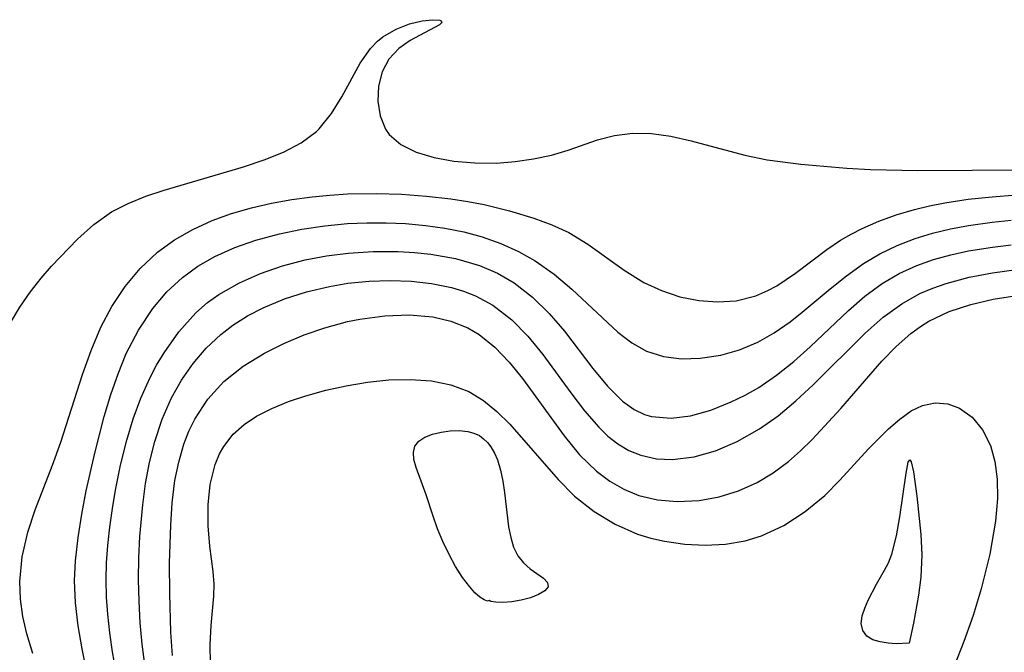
# Model space of a CAD drawing. Header units: metres. Extents: x 1073367 to 1082519, y 1569854 to 1574957.
# Tile 76 of 256: x 1074265 to 1074335, y 1573378 to 1573424. Entities that reach past the tile are written whole.
import ezdxf

# ---------------------------------------------------------------- set-up
doc = ezdxf.new("R2010")
doc.units = ezdxf.units.M
doc.layers.add('CGG_CurvaNivelLidar_v1', color=253, linetype='Continuous', lineweight=30)

msp = doc.modelspace()

# ---------------------------------------------------------------- linework, layer by layer
at = {"layer": 'CGG_CurvaNivelLidar_v1'}
for p, q in [((1074291.8499, 1573423.0307, 65), (1074292.8149, 1573423.4003, 65)), ((1074292.8149, 1573423.4003, 65), (1074293.7189, 1573423.6157, 65)), ((1074294.9569, 1573423.3402, 65), (1074292.8717, 1573422.2204, 65)), ((1074293.7189, 1573423.6157, 65), (1074294.4719, 1573423.7021, 65)), ((1074294.4719, 1573423.7021, 65), (1074294.9734, 1573423.6746, 65)), ((1074295.1145, 1573423.507, 65), (1074294.9569, 1573423.3402, 65)), ((1074294.9734, 1573423.6746, 65), (1074295.0851, 1573423.6274, 65)), ((1074295.0851, 1573423.6274, 65), (1074295.1145, 1573423.507, 65)), ((1074290.5277, 1573422.1571, 65), (1074290.9085, 1573422.4706, 65)), ((1074290.9085, 1573422.4706, 65), (1074291.8499, 1573423.0307, 65)), ((1074290.0341, 1573421.6383, 65), (1074290.5277, 1573422.1571, 65)), ((1074292.8717, 1573422.2204, 65), (1074292.0441, 1573421.634, 65)), ((1074289.299, 1573420.5876, 65), (1074290.0341, 1573421.6383, 65)), ((1074292.0441, 1573421.634, 65), (1074291.3399, 1573420.8834, 65)), ((1074287.9745, 1573418.1778, 65), (1074289.299, 1573420.5876, 65)), ((1074291.3399, 1573420.8834, 65), (1074290.8649, 1573419.9745, 65)), ((1074290.8649, 1573419.9745, 65), (1074290.6019, 1573418.9455, 65)), ((1074290.6019, 1573418.9455, 65), (1074290.5461, 1573417.8701, 65)), ((1074287.2423, 1573416.9836, 65), (1074287.9745, 1573418.1778, 65)), ((1074290.5461, 1573417.8701, 65), (1074290.7051, 1573416.82, 65)), ((1074286.3608, 1573415.9041, 65), (1074287.2423, 1573416.9836, 65)), ((1074290.7051, 1573416.82, 65), (1074291.1, 1573415.868, 65)), ((1074285.0843, 1573414.9031, 65), (1074286.1689, 1573415.7186, 65)), ((1074286.1689, 1573415.7186, 65), (1074286.3608, 1573415.9041, 65)), ((1074291.1, 1573415.868, 65), (1074291.3577, 1573415.5002, 65)), ((1074291.3577, 1573415.5002, 65), (1074292.1963, 1573414.7759, 65)), ((1074306.2431, 1573415.1175, 65), (1074307.4625, 1573415.4299, 65)), ((1074307.4625, 1573415.4299, 65), (1074308.736, 1573415.59, 65)), ((1074308.736, 1573415.59, 65), (1074310.0902, 1573415.5614, 65)), ((1074310.0902, 1573415.5614, 65), (1074311.4709, 1573415.3659, 65)), ((1074311.4709, 1573415.3659, 65), (1074312.9233, 1573415.0334, 65)), ((1074283.8229, 1573414.2347, 65), (1074285.0843, 1573414.9031, 65)), ((1074292.1963, 1573414.7759, 65), (1074293.2932, 1573414.2354, 65)), ((1074304.1529, 1573414.3782, 65), (1074306.2431, 1573415.1175, 65)), ((1074312.9233, 1573415.0334, 65), (1074316.7661, 1573414.0095, 65)), ((1074282.433, 1573413.6715, 65), (1074283.8229, 1573414.2347, 65)), ((1074293.2932, 1573414.2354, 65), (1074294.5758, 1573413.8483, 65)), ((1074301.6764, 1573413.749, 65), (1074302.9481, 1573414.0266, 65)), ((1074302.9481, 1573414.0266, 65), (1074304.1529, 1573414.3782, 65)), ((1074316.7661, 1573414.0095, 65), (1074318.3578, 1573413.6896, 65)), ((1074280.9551, 1573413.1771, 65), (1074282.433, 1573413.6715, 65)), ((1074294.5758, 1573413.8483, 65), (1074295.985, 1573413.5945, 65)), ((1074295.985, 1573413.5945, 65), (1074297.4718, 1573413.4631, 65)), ((1074297.4718, 1573413.4631, 65), (1074299.0238, 1573413.4526, 65)), ((1074299.0238, 1573413.4526, 65), (1074300.3608, 1573413.5537, 65)), ((1074300.3608, 1573413.5537, 65), (1074301.6764, 1573413.749, 65)), ((1074318.3578, 1573413.6896, 65), (1074320.766, 1573413.3706, 65)), ((1074320.766, 1573413.3706, 65), (1074324.0533, 1573413.0791, 65)), ((1074275.2808, 1573411.5061, 65), (1074280.9551, 1573413.1771, 65)), ((1074324.0533, 1573413.0791, 65), (1074325.7449, 1573412.9865, 65)), ((1074325.7449, 1573412.9865, 65), (1074329.0968, 1573412.9243, 65)), ((1074329.0968, 1573412.9243, 65), (1074344.4007, 1573413.0301, 65)), ((1074273.9672, 1573411.0745, 65), (1074275.2808, 1573411.5061, 65)), ((1074285.8649, 1573411.0341, 64.5), (1074287.1257, 1573411.1597, 64.5)), ((1074287.1257, 1573411.1597, 64.5), (1074288.3918, 1573411.2428, 64.5)), ((1074288.3918, 1573411.2428, 64.5), (1074290.461, 1573411.2804, 64.5)), ((1074290.461, 1573411.2804, 64.5), (1074292.245, 1573411.2218, 64.5)), ((1074292.245, 1573411.2218, 64.5), (1074294.0165, 1573411.0889, 64.5)), ((1074334.4291, 1573411.0446, 64.5), (1074336.1634, 1573411.1775, 64.5)), ((1074271.5293, 1573409.9596, 65), (1074272.7085, 1573410.5728, 65)), ((1074272.7085, 1573410.5728, 65), (1074273.9672, 1573411.0745, 65)), ((1074281.5366, 1573410.2598, 64.5), (1074282.9572, 1573410.581, 64.5)), ((1074282.9572, 1573410.581, 64.5), (1074284.4024, 1573410.8365, 64.5)), ((1074284.4024, 1573410.8365, 64.5), (1074285.8649, 1573411.0341, 64.5)), ((1074294.0165, 1573411.0889, 64.5), (1074295.7668, 1573410.8868, 64.5)), ((1074295.7668, 1573410.8868, 64.5), (1074296.9706, 1573410.7037, 64.5)), ((1074296.9706, 1573410.7037, 64.5), (1074298.1548, 1573410.4802, 64.5)), ((1074298.1548, 1573410.4802, 64.5), (1074299.9579, 1573410.0415, 64.5)), ((1074329.9467, 1573410.3994, 64.5), (1074331.0399, 1573410.6119, 64.5)), ((1074331.0399, 1573410.6119, 64.5), (1074332.7183, 1573410.8614, 64.5)), ((1074332.7183, 1573410.8614, 64.5), (1074334.4291, 1573411.0446, 64.5)), ((1074270.2678, 1573409.0614, 65), (1074271.5293, 1573409.9596, 65)), ((1074278.7232, 1573409.3477, 64.5), (1074280.1067, 1573409.849, 64.5)), ((1074280.1067, 1573409.849, 64.5), (1074281.5366, 1573410.2598, 64.5)), ((1074299.9579, 1573410.0415, 64.5), (1074301.6883, 1573409.5106, 64.5)), ((1074326.3312, 1573409.2909, 64.5), (1074327.5797, 1573409.7512, 64.5)), ((1074327.5797, 1573409.7512, 64.5), (1074328.8767, 1573410.1421, 64.5)), ((1074328.8767, 1573410.1421, 64.5), (1074329.9467, 1573410.3994, 64.5)), ((1074269.1009, 1573408.0148, 65), (1074270.2678, 1573409.0614, 65)), ((1074277.3317, 1573408.7106, 64.5), (1074278.7232, 1573409.3477, 64.5)), ((1074286.7529, 1573408.9709, 64), (1074288.3914, 1573409.1282, 64)), ((1074288.3914, 1573409.1282, 64), (1074289.7687, 1573409.189, 64)), ((1074289.7687, 1573409.189, 64), (1074291.1456, 1573409.1876, 64)), ((1074291.1456, 1573409.1876, 64), (1074292.5168, 1573409.1259, 64)), ((1074292.5168, 1573409.1259, 64), (1074293.9491, 1573408.9948, 64)), ((1074301.6883, 1573409.5106, 64.5), (1074302.9721, 1573409.0375, 64.5)), ((1074302.9721, 1573409.0375, 64.5), (1074304.1861, 1573408.4777, 64.5)), ((1074325.1382, 1573408.7708, 64.5), (1074326.3312, 1573409.2909, 64.5)), ((1074332.7483, 1573408.9963, 64), (1074334.4395, 1573409.2314, 64)), ((1074334.4395, 1573409.2314, 64), (1074335.7795, 1573409.3692, 64)), ((1074276.0202, 1573407.9557, 64.5), (1074277.3317, 1573408.7106, 64.5)), ((1074281.8338, 1573407.9332, 64), (1074283.5322, 1573408.3956, 64)), ((1074283.5322, 1573408.3956, 64), (1074285.13, 1573408.7261, 64)), ((1074285.13, 1573408.7261, 64), (1074286.7529, 1573408.9709, 64)), ((1074293.9491, 1573408.9948, 64), (1074295.328, 1573408.8007, 64)), ((1074295.328, 1573408.8007, 64), (1074296.6814, 1573408.5334, 64)), ((1074296.6814, 1573408.5334, 64), (1074298.0009, 1573408.1804, 64)), ((1074304.1861, 1573408.4777, 64.5), (1074305.558, 1573407.6467, 64.5)), ((1074323.603, 1573407.9499, 64.5), (1074324.3523, 1573408.3786, 64.5)), ((1074324.3523, 1573408.3786, 64.5), (1074325.1382, 1573408.7708, 64.5)), ((1074328.9296, 1573408.0704, 64), (1074330.172, 1573408.4504, 64)), ((1074330.172, 1573408.4504, 64), (1074331.4471, 1573408.7546, 64)), ((1074331.4471, 1573408.7546, 64), (1074332.7483, 1573408.9963, 64)), ((1074267.2292, 1573406.0739, 65), (1074269.1009, 1573408.0148, 65)), ((1074274.8076, 1573407.0731, 64.5), (1074276.0202, 1573407.9557, 64.5)), ((1074280.3328, 1573407.4072, 64), (1074281.8338, 1573407.9332, 64)), ((1074298.0009, 1573408.1804, 64), (1074299.325, 1573407.7105, 64)), ((1074299.325, 1573407.7105, 64), (1074300.5936, 1573407.1352, 64)), ((1074305.558, 1573407.6467, 64.5), (1074308.1493, 1573405.7921, 64.5)), ((1074322.6179, 1573407.2796, 64.5), (1074323.603, 1573407.9499, 64.5)), ((1074327.6429, 1573407.5661, 64), (1074328.9296, 1573408.0704, 64)), ((1074273.5853, 1573405.9217, 64.5), (1074274.8076, 1573407.0731, 64.5)), ((1074278.9017, 1573406.7665, 64), (1074280.3328, 1573407.4072, 64)), ((1074286.8783, 1573406.8177, 63.5), (1074288.4224, 1573407.0185, 63.5)), ((1074288.4224, 1573407.0185, 63.5), (1074290.2114, 1573407.1327, 63.5)), ((1074290.2114, 1573407.1327, 63.5), (1074291.9959, 1573407.1301, 63.5)), ((1074291.9959, 1573407.1301, 63.5), (1074293.1687, 1573407.0652, 63.5)), ((1074293.1687, 1573407.0652, 63.5), (1074294.327, 1573406.9448, 63.5)), ((1074294.327, 1573406.9448, 63.5), (1074296.1086, 1573406.626, 63.5)), ((1074300.5936, 1573407.1352, 64), (1074301.7959, 1573406.454, 64)), ((1074320.3782, 1573405.5746, 64.5), (1074322.6179, 1573407.2796, 64.5)), ((1074325.232, 1573406.2636, 64), (1074326.4079, 1573406.9629, 64)), ((1074326.4079, 1573406.9629, 64), (1074327.6429, 1573407.5661, 64)), ((1074331.4728, 1573406.8984, 63.5), (1074332.7312, 1573407.1713, 63.5)), ((1074332.7312, 1573407.1713, 63.5), (1074334.4471, 1573407.4498, 63.5)), ((1074334.4471, 1573407.4498, 63.5), (1074335.7853, 1573407.6078, 63.5)), ((1074277.7028, 1573406.0823, 64), (1074278.9017, 1573406.7665, 64)), ((1074283.7309, 1573406.0963, 63.5), (1074285.3536, 1573406.5232, 63.5)), ((1074285.3536, 1573406.5232, 63.5), (1074286.8783, 1573406.8177, 63.5)), ((1074296.1086, 1573406.626, 63.5), (1074297.815, 1573406.1225, 63.5)), ((1074301.7959, 1573406.454, 64), (1074303.1425, 1573405.501, 64)), ((1074324.0191, 1573405.3974, 64), (1074325.232, 1573406.2636, 64)), ((1074329.0567, 1573406.1344, 63.5), (1074330.2455, 1573406.5576, 63.5)), ((1074330.2455, 1573406.5576, 63.5), (1074331.4728, 1573406.8984, 63.5)), ((1074266.498, 1573405.2336, 65), (1074267.2292, 1573406.0739, 65)), ((1074272.504, 1573404.6248, 64.5), (1074273.5853, 1573405.9217, 64.5)), ((1074276.5928, 1573405.2812, 64), (1074277.7028, 1573406.0823, 64)), ((1074280.6603, 1573404.8989, 63.5), (1074282.1601, 1573405.5574, 63.5)), ((1074282.1601, 1573405.5574, 63.5), (1074283.7309, 1573406.0963, 63.5)), ((1074297.815, 1573406.1225, 63.5), (1074299.0892, 1573405.5719, 63.5)), ((1074299.0892, 1573405.5719, 63.5), (1074300.2835, 1573404.8805, 63.5)), ((1074308.1493, 1573405.7921, 64.5), (1074309.5441, 1573404.9226, 64.5)), ((1074319.0466, 1573404.6848, 64.5), (1074320.3782, 1573405.5746, 64.5)), ((1074326.5764, 1573404.8363, 63.5), (1074327.7827, 1573405.5467, 63.5)), ((1074327.7827, 1573405.5467, 63.5), (1074329.0567, 1573406.1344, 63.5)), ((1074332.78, 1573405.2876, 63), (1074334.4598, 1573405.6091, 63)), ((1074334.4598, 1573405.6091, 63), (1074336.1813, 1573405.8386, 63)), ((1074265.7148, 1573404.2207, 65), (1074266.498, 1573405.2336, 65)), ((1074275.4704, 1573404.2365, 64), (1074276.5928, 1573405.2812, 64)), ((1074279.1924, 1573404.06, 63.5), (1074280.6603, 1573404.8989, 63.5)), ((1074287.0871, 1573404.637, 63), (1074288.4039, 1573404.854, 63)), ((1074288.4039, 1573404.854, 63), (1074289.9295, 1573405.0041, 63)), ((1074289.9295, 1573405.0041, 63), (1074291.4392, 1573405.0543, 63)), ((1074291.4392, 1573405.0543, 63), (1074292.9321, 1573405.0044, 63)), ((1074292.9321, 1573405.0044, 63), (1074294.3938, 1573404.8443, 63)), ((1074294.3938, 1573404.8443, 63), (1074295.8089, 1573404.557, 63)), ((1074300.2835, 1573404.8805, 63.5), (1074301.5974, 1573403.8683, 63.5)), ((1074303.1425, 1573405.501, 64), (1074304.3978, 1573404.4482, 64)), ((1074309.5441, 1573404.9226, 64.5), (1074310.8088, 1573404.3341, 64.5)), ((1074322.8601, 1573404.4626, 64), (1074324.0191, 1573405.3974, 64)), ((1074325.3411, 1573403.927, 63.5), (1074326.5764, 1573404.8363, 63.5)), ((1074330.1997, 1573404.5191, 63), (1074331.1557, 1573404.8527, 63)), ((1074331.1557, 1573404.8527, 63), (1074332.78, 1573405.2876, 63)), ((1074264.9842, 1573403.1474, 65), (1074265.7148, 1573404.2207, 65)), ((1074271.5598, 1573403.2086, 64.5), (1074272.504, 1573404.6248, 64.5)), ((1074274.4748, 1573403.0577, 64), (1074275.4704, 1573404.2365, 64)), ((1074283.8751, 1573403.7414, 63), (1074285.4602, 1573404.2509, 63)), ((1074285.4602, 1573404.2509, 63), (1074287.0871, 1573404.637, 63)), ((1074295.8089, 1573404.557, 63), (1074296.6795, 1573404.2964, 63)), ((1074296.6795, 1573404.2964, 63), (1074297.5185, 1573403.9678, 63)), ((1074304.3978, 1573404.4482, 64), (1074307.7025, 1573401.3606, 64)), ((1074310.8088, 1573404.3341, 64.5), (1074312.1253, 1573403.9004, 64.5)), ((1074317.5591, 1573403.9694, 64.5), (1074318.4056, 1573404.3343, 64.5)), ((1074318.4056, 1573404.3343, 64.5), (1074319.0466, 1573404.6848, 64.5)), ((1074320.8708, 1573402.7857, 64), (1074322.8601, 1573404.4626, 64)), ((1074327.9688, 1573403.3992, 63), (1074329.2758, 1573404.123, 63)), ((1074329.2758, 1573404.123, 63), (1074330.1997, 1573404.5191, 63)), ((1074277.5465, 1573402.7358, 63.5), (1074278.3851, 1573403.4749, 63.5)), ((1074278.3851, 1573403.4749, 63.5), (1074279.1924, 1573404.06, 63.5)), ((1074282.3515, 1573403.1043, 63), (1074283.8751, 1573403.7414, 63)), ((1074297.5185, 1573403.9678, 63), (1074298.7652, 1573403.2975, 63)), ((1074301.5974, 1573403.8683, 63.5), (1074302.7896, 1573402.7027, 63.5)), ((1074312.1253, 1573403.9004, 64.5), (1074313.4691, 1573403.6254, 64.5)), ((1074313.4691, 1573403.6254, 64.5), (1074314.8165, 1573403.5217, 64.5)), ((1074314.8165, 1573403.5217, 64.5), (1074316.144, 1573403.612, 64.5)), ((1074316.144, 1573403.612, 64.5), (1074317.5591, 1573403.9694, 64.5)), ((1074324.17, 1573402.9166, 63.5), (1074325.3411, 1573403.927, 63.5)), ((1074332.8975, 1573403.3401, 62.5), (1074334.5146, 1573403.713, 62.5)), ((1074334.5146, 1573403.713, 62.5), (1074336.1867, 1573403.9723, 62.5)), ((1074264.2478, 1573401.9161, 65), (1074264.9842, 1573403.1474, 65)), ((1074270.7696, 1573401.7207, 64.5), (1074271.5598, 1573403.2086, 64.5)), ((1074273.448, 1573401.5097, 64), (1074274.4748, 1573403.0577, 64)), ((1074276.3406, 1573401.3917, 63.5), (1074277.5465, 1573402.7358, 63.5)), ((1074281.2394, 1573402.5227, 63), (1074282.3515, 1573403.1043, 63)), ((1074298.7652, 1573403.2975, 63), (1074300.1202, 1573402.252, 63)), ((1074320.0027, 1573402.0999, 64), (1074320.8708, 1573402.7857, 64)), ((1074321.4396, 1573400.3215, 63.5), (1074324.17, 1573402.9166, 63.5)), ((1074326.6433, 1573402.4318, 63), (1074327.9688, 1573403.3992, 63)), ((1074329.9136, 1573402.1432, 62.5), (1074331.3556, 1573402.8285, 62.5)), ((1074331.3556, 1573402.8285, 62.5), (1074332.8975, 1573403.3401, 62.5)), ((1074280.1871, 1573401.8579, 63), (1074281.2394, 1573402.5227, 63)), ((1074286.7577, 1573401.6802, 62.5), (1074288.3952, 1573402.1232, 62.5)), ((1074288.3952, 1573402.1232, 62.5), (1074289.2636, 1573402.3005, 62.5)), ((1074289.2636, 1573402.3005, 62.5), (1074291.0423, 1573402.5383, 62.5)), ((1074291.0423, 1573402.5383, 62.5), (1074292.7936, 1573402.5966, 62.5)), ((1074292.7936, 1573402.5966, 62.5), (1074294.4862, 1573402.448, 62.5)), ((1074294.4862, 1573402.448, 62.5), (1074295.7709, 1573402.1524, 62.5)), ((1074295.7709, 1573402.1524, 62.5), (1074296.9745, 1573401.6726, 62.5)), ((1074300.1202, 1573402.252, 63), (1074301.2745, 1573401.071, 63)), ((1074302.7896, 1573402.7027, 63.5), (1074303.8774, 1573401.4359, 63.5)), ((1074318.8666, 1573401.3069, 64), (1074320.0027, 1573402.0999, 64)), ((1074325.3523, 1573401.2853, 63), (1074326.6433, 1573402.4318, 63)), ((1074329.31, 1573401.7695, 62.5), (1074329.9136, 1573402.1432, 62.5)), ((1074270.0677, 1573400.0534, 64.5), (1074270.7696, 1573401.7207, 64.5)), ((1074272.5847, 1573399.8366, 64), (1074273.448, 1573401.5097, 64)), ((1074275.2844, 1573399.8943, 63.5), (1074276.3406, 1573401.3917, 63.5)), ((1074279.3277, 1573401.2059, 63), (1074280.1871, 1573401.8579, 63)), ((1074285.2827, 1573401.163, 62.5), (1074286.7577, 1573401.6802, 62.5)), ((1074296.9745, 1573401.6726, 62.5), (1074297.3919, 1573401.4437, 62.5)), ((1074297.3919, 1573401.4437, 62.5), (1074297.7964, 1573401.1849, 62.5)), ((1074303.8774, 1573401.4359, 63.5), (1074305.9196, 1573398.7691, 63.5)), ((1074307.7025, 1573401.3606, 64), (1074308.6932, 1573400.5955, 64)), ((1074317.687, 1573400.6381, 64), (1074318.8666, 1573401.3069, 64)), ((1074328.6307, 1573401.2724, 62.5), (1074329.31, 1573401.7695, 62.5)), ((1074278.2852, 1573400.2254, 63), (1074279.3277, 1573401.2059, 63)), ((1074283.8467, 1573400.5543, 62.5), (1074285.2827, 1573401.163, 62.5)), ((1074297.7964, 1573401.1849, 62.5), (1074298.9017, 1573400.289, 62.5)), ((1074301.2745, 1573401.071, 63), (1074302.3374, 1573399.7705, 63)), ((1074308.6932, 1573400.5955, 64), (1074309.7397, 1573400.0061, 64)), ((1074316.384, 1573400.0976, 64), (1074317.687, 1573400.6381, 64)), ((1074321.6578, 1573397.5975, 63), (1074325.3523, 1573401.2853, 63)), ((1074327.5664, 1573400.3342, 62.5), (1074328.6307, 1573401.2724, 62.5)), ((1074269.4623, 1573398.3291, 64.5), (1074270.0677, 1573400.0534, 64.5)), ((1074274.7498, 1573398.9977, 63.5), (1074275.2844, 1573399.8943, 63.5)), ((1074277.3527, 1573399.1304, 63), (1074278.2852, 1573400.2254, 63)), ((1074282.4647, 1573399.8629, 62.5), (1074283.8467, 1573400.5543, 62.5)), ((1074298.9017, 1573400.289, 62.5), (1074299.9206, 1573399.2281, 62.5)), ((1074309.7397, 1573400.0061, 64), (1074310.9537, 1573399.6218, 64)), ((1074315.0491, 1573399.7255, 64), (1074316.384, 1573400.0976, 64)), ((1074320.2555, 1573399.2625, 63.5), (1074321.4396, 1573400.3215, 63.5)), ((1074326.5605, 1573399.2942, 62.5), (1074327.5664, 1573400.3342, 62.5)), ((1074271.9938, 1573398.3935, 64), (1074272.5847, 1573399.8366, 64)), ((1074280.9278, 1573398.934, 62.5), (1074282.4647, 1573399.8629, 62.5)), ((1074299.9206, 1573399.2281, 62.5), (1074300.8785, 1573398.0533, 62.5)), ((1074302.3374, 1573399.7705, 63), (1074304.3474, 1573397.0157, 63)), ((1074310.9537, 1573399.6218, 64), (1074312.2429, 1573399.4666, 64)), ((1074312.2429, 1573399.4666, 64), (1074313.5798, 1573399.5012, 64)), ((1074313.5798, 1573399.5012, 64), (1074315.0491, 1573399.7255, 64)), ((1074319.0348, 1573398.2822, 63.5), (1074320.2555, 1573399.2625, 63.5)), ((1074323.6227, 1573395.9113, 62.5), (1074326.5605, 1573399.2942, 62.5)), ((1074274.2598, 1573398.0673, 63.5), (1074274.7498, 1573398.9977, 63.5)), ((1074276.5273, 1573397.9393, 63), (1074277.3527, 1573399.1304, 63)), ((1074279.5481, 1573397.8439, 62.5), (1074280.9278, 1573398.934, 62.5)), ((1074305.9196, 1573398.7691, 63.5), (1074306.949, 1573397.5101, 63.5)), ((1074267.9096, 1573393.4974, 64.5), (1074269.4623, 1573398.3291, 64.5)), ((1074271.4793, 1573396.9025, 64), (1074271.9938, 1573398.3935, 64)), ((1074273.6214, 1573396.6398, 63.5), (1074274.2598, 1573398.0673, 63.5)), ((1074275.8122, 1573396.6652, 63), (1074276.5273, 1573397.9393, 63)), ((1074278.4066, 1573396.5844, 62.5), (1074279.5481, 1573397.8439, 62.5)), ((1074288.2829, 1573397.5379, 62), (1074289.815, 1573397.7921, 62)), ((1074289.815, 1573397.7921, 62), (1074291.3439, 1573397.9458, 62)), ((1074291.3439, 1573397.9458, 62), (1074292.8492, 1573397.9844, 62)), ((1074292.8492, 1573397.9844, 62), (1074294.3764, 1573397.8766, 62)), ((1074294.3764, 1573397.8766, 62), (1074295.7597, 1573397.6006, 62)), ((1074300.8785, 1573398.0533, 62.5), (1074303.8591, 1573393.9482, 62.5)), ((1074317.7703, 1573397.4162, 63.5), (1074319.0348, 1573398.2822, 63.5)), ((1074285.4132, 1573396.8118, 62), (1074286.832, 1573397.2096, 62)), ((1074286.832, 1573397.2096, 62), (1074288.2829, 1573397.5379, 62)), ((1074295.7597, 1573397.6006, 62), (1074297.0485, 1573397.1127, 62)), ((1074297.0485, 1573397.1127, 62), (1074298.0885, 1573396.481, 62)), ((1074306.949, 1573397.5101, 63.5), (1074308.0275, 1573396.4379, 63.5)), ((1074316.7838, 1573396.8574, 63.5), (1074317.7703, 1573397.4162, 63.5)), ((1074320.4163, 1573396.4546, 63), (1074321.6578, 1573397.5975, 63)), ((1074271.0024, 1573395.3318, 64), (1074271.4793, 1573396.9025, 64)), ((1074273.0742, 1573395.1591, 63.5), (1074273.6214, 1573396.6398, 63.5)), ((1074275.1419, 1573395.137, 63), (1074275.8122, 1573396.6652, 63)), ((1074277.4795, 1573395.1509, 62.5), (1074278.4066, 1573396.5844, 62.5)), ((1074282.9862, 1573395.9176, 62), (1074284.1685, 1573396.3963, 62)), ((1074284.1685, 1573396.3963, 62), (1074285.4132, 1573396.8118, 62)), ((1074298.0885, 1573396.481, 62), (1074299.0549, 1573395.6919, 62)), ((1074304.3474, 1573397.0157, 63), (1074305.3157, 1573395.7387, 63)), ((1074308.0275, 1573396.4379, 63.5), (1074308.8498, 1573395.8454, 63.5)), ((1074315.7812, 1573396.374, 63.5), (1074316.7838, 1573396.8574, 63.5)), ((1074319.1344, 1573395.3902, 63), (1074320.4163, 1573396.4546, 63)), ((1074281.8907, 1573395.357, 62), (1074282.9862, 1573395.9176, 62)), ((1074299.0549, 1573395.6919, 62), (1074299.9681, 1573394.7875, 62)), ((1074305.3157, 1573395.7387, 63), (1074306.3295, 1573394.5724, 63)), ((1074308.8498, 1573395.8454, 63.5), (1074309.599, 1573395.487, 63.5)), ((1074312.8922, 1573395.3928, 63.5), (1074314.3286, 1573395.7973, 63.5)), ((1074314.3286, 1573395.7973, 63.5), (1074315.7812, 1573396.374, 63.5)), ((1074321.5756, 1573393.6963, 62.5), (1074323.6227, 1573395.9113, 62.5)), ((1074327.832, 1573395.1547, 62), (1074328.6419, 1573395.7287, 62)), ((1074328.6419, 1573395.7287, 62), (1074329.4647, 1573396.1231, 62)), ((1074329.4647, 1573396.1231, 62), (1074330.3641, 1573396.3, 62)), ((1074330.3641, 1573396.3, 62), (1074331.2553, 1573396.2309, 62)), ((1074331.2553, 1573396.2309, 62), (1074332.1009, 1573395.9291, 62)), ((1074332.1009, 1573395.9291, 62), (1074332.9957, 1573395.2859, 62)), ((1074270.3238, 1573392.7165, 64), (1074271.0024, 1573395.3318, 64)), ((1074272.6104, 1573393.6375, 63.5), (1074273.0742, 1573395.1591, 63.5)), ((1074274.6096, 1573393.535, 63), (1074275.1419, 1573395.137, 63)), ((1074277.0539, 1573394.2741, 62.5), (1074277.4795, 1573395.1509, 62.5)), ((1074280.9938, 1573394.7582, 62), (1074281.8907, 1573395.357, 62)), ((1074309.599, 1573395.487, 63.5), (1074310.1082, 1573395.3357, 63.5)), ((1074310.1082, 1573395.3357, 63.5), (1074311.4957, 1573395.2123, 63.5)), ((1074311.4957, 1573395.2123, 63.5), (1074312.8922, 1573395.3928, 63.5)), ((1074317.8035, 1573394.4407, 63), (1074319.1344, 1573395.3902, 63)), ((1074327.0243, 1573394.4489, 62), (1074327.832, 1573395.1547, 62)), ((1074332.9957, 1573395.2859, 62), (1074333.744, 1573394.3818, 62)), ((1074276.6983, 1573393.357, 62.5), (1074277.0539, 1573394.2741, 62.5)), ((1074280.2163, 1573394.0602, 62), (1074280.9938, 1573394.7582, 62)), ((1074295.066, 1573394.224, 61.5), (1074295.7079, 1573394.3166, 61.5)), ((1074295.7079, 1573394.3166, 61.5), (1074296.3572, 1573394.3362, 61.5)), ((1074296.3572, 1573394.3362, 61.5), (1074296.988, 1573394.267, 61.5)), ((1074296.988, 1573394.267, 61.5), (1074297.4116, 1573394.1507, 61.5)), ((1074299.9681, 1573394.7875, 62), (1074303.4209, 1573390.8224, 62)), ((1074306.3295, 1573394.5724, 63), (1074306.9909, 1573393.9384, 63)), ((1074316.2089, 1573393.5365, 63), (1074317.8035, 1573394.4407, 63)), ((1074325.6055, 1573393.0144, 62), (1074327.0243, 1573394.4489, 62)), ((1074333.744, 1573394.3818, 62), (1074334.31, 1573393.263, 62)), ((1074272.1741, 1573391.8621, 63.5), (1074272.6104, 1573393.6375, 63.5)), ((1074279.5458, 1573393.1967, 62), (1074280.2163, 1573394.0602, 62)), ((1074293.1893, 1573393.2043, 61.5), (1074293.4784, 1573393.5654, 61.5)), ((1074293.4784, 1573393.5654, 61.5), (1074293.917, 1573393.8495, 61.5)), ((1074293.917, 1573393.8495, 61.5), (1074294.4586, 1573394.0676, 61.5)), ((1074294.4586, 1573394.0676, 61.5), (1074295.066, 1573394.224, 61.5)), ((1074297.4116, 1573394.1507, 61.5), (1074297.802, 1573393.9663, 61.5)), ((1074297.802, 1573393.9663, 61.5), (1074298.106, 1573393.7446, 61.5)), ((1074298.106, 1573393.7446, 61.5), (1074298.3782, 1573393.4713, 61.5)), ((1074303.8591, 1573393.9482, 62.5), (1074304.9667, 1573392.6034, 62.5)), ((1074306.9909, 1573393.9384, 63), (1074307.6916, 1573393.3881, 63)), ((1074320.7406, 1573392.8743, 62.5), (1074321.5756, 1573393.6963, 62.5)), ((1074267.311, 1573391.8449, 64.5), (1074267.9096, 1573393.4974, 64.5)), ((1074274.2427, 1573392.0573, 63), (1074274.6096, 1573393.535, 63)), ((1074276.3261, 1573392.077, 62.5), (1074276.6983, 1573393.357, 62.5)), ((1074279.243, 1573392.6594, 62), (1074279.5458, 1573393.1967, 62)), ((1074293.0874, 1573392.764, 61.5), (1074293.1893, 1573393.2043, 61.5)), ((1074298.3782, 1573393.4713, 61.5), (1074298.6117, 1573393.1661, 61.5)), ((1074298.6117, 1573393.1661, 61.5), (1074298.8729, 1573392.7209, 61.5)), ((1074307.6916, 1573393.3881, 63), (1074308.4911, 1573392.9109, 63)), ((1074308.4911, 1573392.9109, 63), (1074309.3388, 1573392.5603, 63)), ((1074313.138, 1573392.4482, 63), (1074314.6799, 1573392.8876, 63)), ((1074314.6799, 1573392.8876, 63), (1074316.2089, 1573393.5365, 63)), ((1074319.8762, 1573392.1074, 62.5), (1074320.7406, 1573392.8743, 62.5)), ((1074323.5617, 1573390.7816, 62), (1074325.6055, 1573393.0144, 62)), ((1074334.31, 1573393.263, 62), (1074334.6315, 1573392.1186, 62)), ((1074269.7264, 1573390.0166, 64), (1074270.3238, 1573392.7165, 64)), ((1074278.922, 1573391.8951, 62), (1074279.243, 1573392.6594, 62)), ((1074293.1336, 1573392.2525, 61.5), (1074293.0874, 1573392.764, 61.5)), ((1074293.2839, 1573391.6851, 61.5), (1074293.1336, 1573392.2525, 61.5)), ((1074298.8729, 1573392.7209, 61.5), (1074299.0877, 1573392.229, 61.5)), ((1074299.0877, 1573392.229, 61.5), (1074299.3098, 1573391.4927, 61.5)), ((1074304.9667, 1573392.6034, 62.5), (1074306.1747, 1573391.4175, 62.5)), ((1074309.3388, 1573392.5603, 63), (1074310.452, 1573392.3108, 63)), ((1074310.452, 1573392.3108, 63), (1074311.609, 1573392.2567, 63)), ((1074311.609, 1573392.2567, 63), (1074313.138, 1573392.4482, 63)), ((1074328.4423, 1573392.0736, 61.5), (1074328.5461, 1573392.2304, 61.5)), ((1074328.5461, 1573392.2304, 61.5), (1074328.6376, 1573392.1033, 61.5)), ((1074266.0696, 1573388.6591, 64.5), (1074267.311, 1573391.8449, 64.5)), ((1074271.813, 1573390.0613, 63.5), (1074272.1741, 1573391.8621, 63.5)), ((1074273.9618, 1573390.5462, 63), (1074274.2427, 1573392.0573, 63)), ((1074276.0593, 1573390.7495, 62.5), (1074276.3261, 1573392.077, 62.5)), ((1074278.5692, 1573390.4836, 62), (1074278.922, 1573391.8951, 62)), ((1074294.006, 1573389.7325, 61.5), (1074293.2839, 1573391.6851, 61.5)), ((1074299.3098, 1573391.4927, 61.5), (1074299.4683, 1573390.7085, 61.5)), ((1074318.7968, 1573391.2972, 62.5), (1074319.8762, 1573392.1074, 62.5)), ((1074328.2787, 1573391.2939, 61.5), (1074328.4423, 1573392.0736, 61.5)), ((1074328.6376, 1573392.1033, 61.5), (1074328.8062, 1573391.3749, 61.5)), ((1074334.6315, 1573392.1186, 62), (1074334.798, 1573390.8628, 62)), ((1074275.8625, 1573389.1695, 62.5), (1074276.0593, 1573390.7495, 62.5)), ((1074303.4209, 1573390.8224, 62), (1074304.6086, 1573389.6502, 62)), ((1074306.1747, 1573391.4175, 62.5), (1074307.1175, 1573390.7099, 62.5)), ((1074317.6563, 1573390.6129, 62.5), (1074318.7968, 1573391.2972, 62.5)), ((1074322.4688, 1573389.6969, 62), (1074323.5617, 1573390.7816, 62)), ((1074327.8434, 1573388.1675, 61.5), (1074328.2787, 1573391.2939, 61.5)), ((1074328.8062, 1573391.3749, 61.5), (1074329.0508, 1573389.6417, 61.5)), ((1074334.798, 1573390.8628, 62), (1074334.8198, 1573389.4717, 62)), ((1074271.5878, 1573388.7499, 63.5), (1074271.813, 1573390.0613, 63.5)), ((1074273.7527, 1573389.0111, 63), (1074273.9618, 1573390.5462, 63)), ((1074278.4206, 1573389.0076, 62), (1074278.5692, 1573390.4836, 62)), ((1074299.4683, 1573390.7085, 61.5), (1074299.5863, 1573389.8963, 61.5)), ((1074307.1175, 1573390.7099, 62.5), (1074308.1244, 1573390.132, 62.5)), ((1074308.1244, 1573390.132, 62.5), (1074309.1867, 1573389.6966, 62.5)), ((1074316.3146, 1573390.0154, 62.5), (1074317.6563, 1573390.6129, 62.5)), ((1074269.4027, 1573388.3444, 64), (1074269.7264, 1573390.0166, 64)), ((1074294.4998, 1573388.2045, 61.5), (1074294.006, 1573389.7325, 61.5)), ((1074299.5863, 1573389.8963, 61.5), (1074299.891, 1573387.4533, 61.5)), ((1074304.6086, 1573389.6502, 62), (1074305.9992, 1573388.5507, 62)), ((1074309.1867, 1573389.6966, 62.5), (1074310.5326, 1573389.3741, 62.5)), ((1074310.5326, 1573389.3741, 62.5), (1074311.9233, 1573389.254, 62.5)), ((1074313.5061, 1573389.3342, 62.5), (1074314.9236, 1573389.5901, 62.5)), ((1074314.9236, 1573389.5901, 62.5), (1074316.3146, 1573390.0154, 62.5)), ((1074321.0665, 1573388.5323, 62), (1074322.4688, 1573389.6969, 62)), ((1074329.0508, 1573389.6417, 61.5), (1074329.3342, 1573386.9051, 61.5)), ((1074334.8198, 1573389.4717, 62), (1074334.669, 1573387.8412, 62)), ((1074265.544, 1573387.0717, 64.5), (1074266.0696, 1573388.6591, 64.5)), ((1074271.3987, 1573387.4332, 63.5), (1074271.5878, 1573388.7499, 63.5)), ((1074273.5525, 1573386.7606, 63), (1074273.7527, 1573389.0111, 63)), ((1074275.7529, 1573387.5556, 62.5), (1074275.8625, 1573389.1695, 62.5)), ((1074278.4258, 1573387.5183, 62), (1074278.4206, 1573389.0076, 62)), ((1074311.9233, 1573389.254, 62.5), (1074313.5061, 1573389.3342, 62.5)), ((1074269.1367, 1573386.6788, 64), (1074269.4027, 1573388.3444, 64)), ((1074294.8226, 1573387.3097, 61.5), (1074294.4998, 1573388.2045, 61.5)), ((1074305.9992, 1573388.5507, 62), (1074307.5032, 1573387.6355, 62)), ((1074319.555, 1573387.5458, 62), (1074321.0665, 1573388.5323, 62)), ((1074327.6032, 1573386.8047, 61.5), (1074327.8434, 1573388.1675, 61.5)), ((1074271.2564, 1573386.1117, 63.5), (1074271.3987, 1573387.4332, 63.5)), ((1074275.6799, 1573384.847, 62.5), (1074275.7529, 1573387.5556, 62.5)), ((1074278.5465, 1573386.0645, 62), (1074278.4258, 1573387.5183, 62)), ((1074295.2029, 1573386.3924, 61.5), (1074294.8226, 1573387.3097, 61.5)), ((1074299.891, 1573387.4533, 61.5), (1074300.0392, 1573386.6906, 61.5)), ((1074307.5032, 1573387.6355, 62), (1074309.1015, 1573386.9329, 62)), ((1074317.9439, 1573386.7919, 62), (1074319.555, 1573387.5458, 62)), ((1074334.669, 1573387.8412, 62), (1074334.2644, 1573385.5037, 62)), ((1074265.1441, 1573385.3089, 64.5), (1074265.544, 1573387.0717, 64.5)), ((1074268.9531, 1573385.0232, 64), (1074269.1367, 1573386.6788, 64)), ((1074273.4771, 1573385.2247, 63), (1074273.5525, 1573386.7606, 63)), ((1074300.0392, 1573386.6906, 61.5), (1074300.2474, 1573385.9866, 61.5)), ((1074309.1015, 1573386.9329, 62), (1074310.0595, 1573386.6375, 62)), ((1074310.0595, 1573386.6375, 62), (1074311.0378, 1573386.4149, 62)), ((1074316.8008, 1573386.4445, 62), (1074317.9439, 1573386.7919, 62)), ((1074327.2567, 1573385.4874, 61.5), (1074327.6032, 1573386.8047, 61.5)), ((1074329.3342, 1573386.9051, 61.5), (1074329.4072, 1573385.4333, 61.5)), ((1074271.1762, 1573384.8824, 63.5), (1074271.2564, 1573386.1117, 63.5)), ((1074278.7836, 1573384.2535, 62), (1074278.5465, 1573386.0645, 62)), ((1074295.6365, 1573385.4766, 61.5), (1074295.2029, 1573386.3924, 61.5)), ((1074300.2474, 1573385.9866, 61.5), (1074300.5446, 1573385.3689, 61.5)), ((1074311.0378, 1573386.4149, 62), (1074312.4813, 1573386.2048, 62)), ((1074312.4813, 1573386.2048, 62), (1074313.9351, 1573386.13, 62)), ((1074313.9351, 1573386.13, 62), (1074315.3813, 1573386.2027, 62)), ((1074315.3813, 1573386.2027, 62), (1074316.8008, 1573386.4445, 62)), ((1074264.9764, 1573383.5274, 64.5), (1074265.1441, 1573385.3089, 64.5)), ((1074273.4553, 1573383.6849, 63), (1074273.4771, 1573385.2247, 63)), ((1074296.1095, 1573384.6037, 61.5), (1074295.6365, 1573385.4766, 61.5)), ((1074300.5446, 1573385.3689, 61.5), (1074300.9477, 1573384.8637, 61.5)), ((1074327.0157, 1573384.8672, 61.5), (1074327.2567, 1573385.4874, 61.5)), ((1074329.4072, 1573385.4333, 61.5), (1074329.3333, 1573383.8369, 61.5)), ((1074334.2644, 1573385.5037, 62), (1074333.6487, 1573383.0053, 62)), ((1074268.8902, 1573383.6021, 64), (1074268.9531, 1573385.0232, 64)), ((1074271.1501, 1573383.6514, 63.5), (1074271.1762, 1573384.8824, 63.5)), ((1074275.6873, 1573382.6887, 62.5), (1074275.6799, 1573384.847, 62.5)), ((1074296.6069, 1573383.814, 61.5), (1074296.1095, 1573384.6037, 61.5)), ((1074300.9477, 1573384.8637, 61.5), (1074301.4222, 1573384.4469, 61.5)), ((1074301.4222, 1573384.4469, 61.5), (1074302.376, 1573383.7781, 61.5)), ((1074326.7535, 1573384.3479, 61.5), (1074327.0157, 1573384.8672, 61.5)), ((1074278.8496, 1573383.3523, 62), (1074278.7836, 1573384.2535, 62)), ((1074297.1116, 1573383.1457, 61.5), (1074296.6069, 1573383.814, 61.5)), ((1074302.376, 1573383.7781, 61.5), (1074302.675, 1573383.4676, 61.5)), ((1074326.168, 1573383.3463, 61.5), (1074326.7535, 1573384.3479, 61.5)), ((1074329.3333, 1573383.8369, 61.5), (1074329.1733, 1573382.5581, 61.5)), ((1074265.0196, 1573382.2793, 64.5), (1074264.9764, 1573383.5274, 64.5)), ((1074268.9606, 1573382.0142, 64), (1074268.8902, 1573383.6021, 64)), ((1074271.1802, 1573382.4301, 63.5), (1074271.1501, 1573383.6514, 63.5)), ((1074273.4922, 1573382.1365, 63), (1074273.4553, 1573383.6849, 63)), ((1074278.8354, 1573382.4976, 62), (1074278.8496, 1573383.3523, 62)), ((1074297.4897, 1573382.7348, 61.5), (1074297.1116, 1573383.1457, 61.5)), ((1074302.7082, 1573383.1519, 61.5), (1074302.4708, 1573382.8734, 61.5)), ((1074302.675, 1573383.4676, 61.5), (1074302.7082, 1573383.1519, 61.5)), ((1074325.575, 1573382.2082, 61.5), (1074326.168, 1573383.3463, 61.5)), ((1074271.2631, 1573381.2105, 63.5), (1074271.1802, 1573382.4301, 63.5)), ((1074275.7754, 1573379.9254, 62.5), (1074275.6873, 1573382.6887, 62.5)), ((1074278.6387, 1573380.4012, 62), (1074278.8354, 1573382.4976, 62)), ((1074297.8387, 1573382.4254, 61.5), (1074297.4897, 1573382.7348, 61.5)), ((1074298.1376, 1573382.2254, 61.5), (1074297.8387, 1573382.4254, 61.5)), ((1074301.4462, 1573382.3779, 61.5), (1074300.7882, 1573382.1956, 61.5)), ((1074302.0284, 1573382.6095, 61.5), (1074301.4462, 1573382.3779, 61.5)), ((1074302.4708, 1573382.8734, 61.5), (1074302.0284, 1573382.6095, 61.5)), ((1074329.1733, 1573382.5581, 61.5), (1074328.8125, 1573380.5659, 61.5)), ((1074333.6487, 1573383.0053, 62), (1074333.0643, 1573381.1012, 62)), ((1074265.1868, 1573381.0343, 64.5), (1074265.0196, 1573382.2793, 64.5)), ((1074269.1495, 1573380.3701, 64), (1074268.9606, 1573382.0142, 64)), ((1074273.5821, 1573380.5906, 63), (1074273.4922, 1573382.1365, 63)), ((1074298.3832, 1573382.1341, 61.5), (1074298.1376, 1573382.2254, 61.5)), ((1074298.5, 1573382.1792, 61.5), (1074298.3832, 1573382.1341, 61.5)), ((1074298.6308, 1573382.1108, 61.5), (1074298.5, 1573382.1792, 61.5)), ((1074298.9805, 1573382.0523, 61.5), (1074298.6308, 1573382.1108, 61.5)), ((1074299.4902, 1573382.031, 61.5), (1074298.9805, 1573382.0523, 61.5)), ((1074300.1161, 1573382.0769, 61.5), (1074299.4902, 1573382.031, 61.5)), ((1074300.7882, 1573382.1956, 61.5), (1074300.1161, 1573382.0769, 61.5)), ((1074325.1395, 1573381.0794, 61.5), (1074325.3266, 1573381.6408, 61.5)), ((1074325.3266, 1573381.6408, 61.5), (1074325.575, 1573382.2082, 61.5)), ((1074265.4665, 1573379.7985, 64.5), (1074265.1868, 1573381.0343, 64.5)), ((1074271.4117, 1573379.8574, 63.5), (1074271.2631, 1573381.2105, 63.5)), ((1074325.0813, 1573380.5271, 61.5), (1074325.1395, 1573381.0794, 61.5)), ((1074333.0643, 1573381.1012, 62), (1074332.4096, 1573379.2422, 62)), ((1074269.4216, 1573378.7177, 64), (1074269.1495, 1573380.3701, 64)), ((1074273.7189, 1573379.0505, 63), (1074273.5821, 1573380.5906, 63)), ((1074278.5676, 1573379.0386, 62), (1074278.6387, 1573380.4012, 62)), ((1074325.183, 1573380.0288, 61.5), (1074325.0813, 1573380.5271, 61.5)), ((1074328.8125, 1573380.5659, 61.5), (1074328.5, 1573379.1299, 61.5)), ((1074265.9091, 1573378.3984, 64.5), (1074265.4665, 1573379.7985, 64.5)), ((1074271.6085, 1573378.5087, 63.5), (1074271.4117, 1573379.8574, 63.5)), ((1074275.8851, 1573378.258, 62.5), (1074275.7754, 1573379.9254, 62.5)), ((1074325.4697, 1573379.6294, 61.5), (1074325.183, 1573380.0288, 61.5)), ((1074325.8991, 1573379.3744, 61.5), (1074325.4697, 1573379.6294, 61.5)), ((1074274.0085, 1573376.8073, 63), (1074273.7189, 1573379.0505, 63)), ((1074278.6058, 1573377.6583, 62), (1074278.5676, 1573379.0386, 62)), ((1074326.4336, 1573379.2141, 61.5), (1074325.8991, 1573379.3744, 61.5)), ((1074327.0092, 1573379.1273, 61.5), (1074326.4336, 1573379.2141, 61.5)), ((1074327.5639, 1573379.0941, 61.5), (1074327.0092, 1573379.1273, 61.5)), ((1074328.5, 1573379.1299, 61.5), (1074327.5639, 1573379.0941, 61.5)), ((1074332.4096, 1573379.2422, 62), (1074331.7181, 1573377.4826, 62)), ((1074269.7555, 1573377.0602, 64), (1074269.4216, 1573378.7177, 64)), ((1074271.8423, 1573377.1645, 63.5), (1074271.6085, 1573378.5087, 63.5))]:
    msp.add_line(p, q, dxfattribs=at)

doc.saveas('drawing.dxf')
